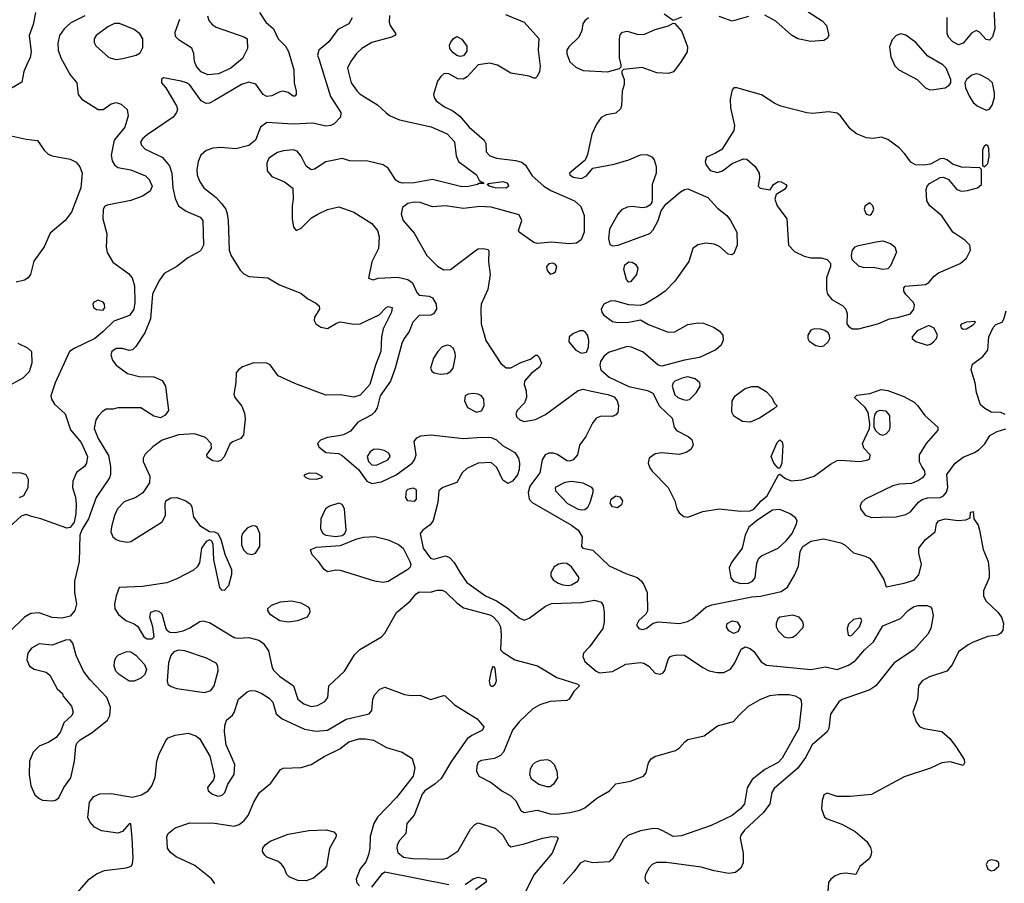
# Model space of a CAD drawing. Extents: x 1173029 to 1307123, y 522559 to 678521.
# Tile 79 of 256: x 1197846 to 1203856, y 557730 to 563001. Entities that reach past the tile are written whole.
import ezdxf

# ---------------------------------------------------------------- set-up
doc = ezdxf.new("R2010")
doc.units = 0

msp = doc.modelspace()

# ---------------------------------------------------------------- linework, layer by layer
at = {"layer": '0CON10XD'}
for points in [[(1197943.1, 563045), (1197928.8, 562971.2), (1197904.7, 562905), (1197916.9, 562805), (1197909.5, 562770.5), (1197892, 562732), (1197871.4, 562685), (1197859.8, 562620.2), (1197765.4, 562565)], [(1199310, 563045), (1199349.2, 562985), (1199395, 562944.2), (1199424.3, 562884.2), (1199468.2, 562838.3), (1199487.1, 562807.1), (1199520.3, 562695), (1199520.8, 562615), (1199534, 562565), (1199533.3, 562545), (1199526.7, 562535), (1199515, 562533.8), (1199485, 562556.2), (1199455, 562564.2), (1199435, 562560.6), (1199385, 562535.5), (1199355, 562532.7), (1199333.1, 562545), (1199287.3, 562607.3), (1199245, 562620.4), (1199200, 562605), (1199035, 562506.7), (1199005, 562491.9), (1198985, 562490), (1198955, 562505.8), (1198882.5, 562605), (1198865, 562616.5), (1198832.5, 562625)], [(1200812.2, 563032.2), (1200925, 562986.6), (1201015, 562886.7), (1201010.6, 562815), (1201023.7, 562716.3), (1201019.1, 562685), (1201005, 562653.3), (1200995, 562643.8), (1200985, 562643.8), (1200956.8, 562656.8), (1200845, 562674.4), (1200763.6, 562723.6), (1200715, 562735.6), (1200645, 562724.5), (1200577.6, 562652.4), (1200552.4, 562637.6), (1200520.5, 562640.5), (1200465, 562671.2), (1200437.9, 562672.1), (1200415.9, 562654.1), (1200396.4, 562625), (1200371.5, 562545), (1200375.5, 562525), (1200388.9, 562505), (1200439.5, 562469.5), (1200489.2, 562445), (1200532.4, 562412.4), (1200589.2, 562345), (1200681.9, 562265), (1200691.1, 562245), (1200694.4, 562195), (1200715, 562170), (1200756.7, 562155), (1200872.1, 562142.1), (1200910.6, 562130.6), (1200932.6, 562112.6), (1200975, 562047.8), (1201044.8, 561984.8), (1201088.3, 561958.3), (1201233.1, 561895), (1201271.1, 561861.1), (1201292.1, 561805), (1201291.5, 561705), (1201273, 561657), (1201245, 561636.9), (1201198, 561632), (1201095, 561642.9), (1201005, 561634.5), (1200985, 561641.8), (1200894.2, 561704.2), (1200890, 561715), (1200894.2, 561725.8), (1200910.8, 561775), (1200895, 561810), (1200725, 561856.1), (1200655, 561860), (1200555, 561848), (1200445, 561864.6), (1200365, 561858.6), (1200290, 561885), (1200255, 561887.9), (1200215, 561880), (1200182.5, 561855), (1200175.7, 561815), (1200186.7, 561775), (1200255, 561698), (1200332.3, 561562.3), (1200396.3, 561496.3), (1200435, 561473.8), (1200475, 561476.2), (1200635, 561596.9), (1200645, 561602.9), (1200675, 561604), (1200705, 561597.5), (1200709.3, 561589.3), (1200707.9, 561522.1), (1200718.2, 561445), (1200704.2, 561355), (1200664, 561265), (1200660, 561235), (1200662, 561145), (1200692.4, 561042.4), (1200783.1, 560903.1), (1200815, 560876.7), (1200845, 560875.6), (1200905, 560909.1), (1200965, 560929.2), (1200995, 560953.3), (1201005, 560953.3), (1201015, 560943.3), (1201031.2, 560905), (1201019.5, 560880.5), (1200968.5, 560841.5), (1200926.7, 560795), (1200924.5, 560775), (1200937.6, 560735), (1200939.5, 560695), (1200926.9, 560663.1), (1200882.9, 560615), (1200875.5, 560595), (1200881.5, 560575), (1200899.4, 560559.4), (1200925, 560549.6), (1200995, 560560.4), (1201055, 560591.8), (1201255, 560736.9), (1201285, 560746.5), (1201337.1, 560732.9), (1201436.3, 560713.7), (1201475, 560699.2), (1201493.1, 560675), (1201501.5, 560645), (1201496.6, 560603.4), (1201485, 560589.4), (1201465, 560580), (1201395, 560582.2), (1201365, 560568.9), (1201341.9, 560538.1), (1201301.9, 560458.1), (1201262.2, 560405), (1201250.6, 560345), (1201225, 560315.6), (1201205, 560307.3), (1201185, 560309.1), (1201127.9, 560347.9), (1201105, 560356.2), (1201075, 560356.2), (1201052.9, 560345), (1201034.6, 560315.4), (1201020.4, 560235), (1200960.3, 560155), (1200950.7, 560115), (1200955.5, 560075.5), (1200973.7, 560053.7), (1201215.2, 559915.2), (1201255.4, 559885), (1201280, 559845), (1201276.2, 559785), (1201283.3, 559775), (1201345, 559762.9), (1201445, 559668.2), (1201545, 559620.3), (1201615, 559596.4), (1201640.8, 559575), (1201654, 559555), (1201677.1, 559505), (1201677.7, 559392.3), (1201667.7, 559372.3), (1201625, 559333.8), (1201612, 559305), (1201625, 559286), (1201645, 559279.2), (1201670, 559285), (1201712.9, 559317.1), (1201744.2, 559325.8), (1201873.8, 559316.2), (1201922.9, 559327.1), (1201953.1, 559345), (1202034.3, 559415), (1202070.7, 559429.2), (1202315, 559478.4), (1202367.2, 559482.8), (1202495, 559512.2), (1202531.7, 559538.3), (1202575, 559610), (1202598.8, 559665), (1202609.6, 559755), (1202625.4, 559785), (1202675, 559818.1), (1202755, 559833.3), (1202859, 559809), (1202884.1, 559794.1), (1202935, 559747.2), (1203007.3, 559727.2), (1203033.7, 559713.7), (1203059.2, 559685), (1203120, 559585), (1203135, 559540), (1203245, 559561.5), (1203305, 559580.6), (1203335, 559612), (1203351.5, 559675), (1203333.3, 559745), (1203334.1, 559775), (1203375, 559828.7), (1203433.8, 559875), (1203442, 559925), (1203455, 559942.5), (1203495, 559954.4), (1203575, 559943.8), (1203621.7, 559948.3), (1203648.3, 559961.7), (1203650, 559995), (1203665, 560000), (1203670, 559955), (1203695.9, 559915.9), (1203703.9, 559886.1), (1203727.3, 559767.3), (1203757.5, 559695), (1203763.8, 559635), (1203763.8, 559595), (1203728, 559515), (1203728, 559485), (1203744.2, 559454.2), (1203816.2, 559385), (1203839.2, 559355), (1203851.4, 559315), (1203846, 559275), (1203833.9, 559256.1), (1203815.9, 559244.1), (1203755, 559236), (1203665, 559202.5), (1203635, 559185.5), (1203577.1, 559142.9), (1203537, 559063), (1203505.4, 559024.6), (1203399.1, 558990.9), (1203354.4, 558965), (1203332.5, 558935), (1203326.7, 558855), (1203298.6, 558775), (1203317.1, 558715), (1203337.6, 558687.6), (1203365, 558674.4), (1203475, 558656.5), (1203523.6, 558615), (1203565, 558560), (1203610, 558485), (1203613.3, 558465), (1203605, 558450), (1203525, 558471.4), (1203475, 558466.5), (1203405, 558432.1), (1203245, 558380.6), (1203045, 558271.8), (1202915, 558259.6), (1202835, 558261.1), (1202775, 558280), (1202755, 558270), (1202743.3, 558235), (1202741.1, 558185), (1202759.2, 558135), (1202775, 558123.1), (1202865, 558091.5), (1202945, 558045.6), (1203016, 557985), (1203039.7, 557949.7), (1203046.2, 557925), (1203041.7, 557898.3), (1203030.5, 557879.5), (1202975, 557832.5), (1202950, 557785), (1202885, 557791.4), (1202855, 557788.2), (1202823.7, 557776.3), (1202796.7, 557755), (1202783.5, 557735), (1202777.8, 557655)], [(1201885, 563015.6), (1201835, 562996.7), (1201779.2, 563035)], [(1202659.8, 563049.8), (1202745, 562994.5), (1202770.5, 562965), (1202785.6, 562905), (1202774.6, 562885.4), (1202755, 562874.6), (1202675, 562866.9)], [(1203791.5, 563075), (1203798.9, 562945), (1203783.4, 562896.6), (1203765, 562876), (1203745, 562880.8), (1203705, 562924), (1203685, 562934.2), (1203655, 562919.2), (1203605, 562858.6), (1203577.3, 562847.3), (1203541.4, 562865), (1203514.4, 562895), (1203507, 562917), (1203507.1, 563015)], [(1198243.8, 563025), (1198159.2, 562980.8), (1198118.5, 562945), (1198089.7, 562905), (1198078.8, 562855), (1198081.1, 562815), (1198098.4, 562768.4), (1198154, 562664), (1198195.6, 562615), (1198203.1, 562545), (1198225.7, 562515), (1198325, 562453.5), (1198355, 562453.3), (1198405, 562487.8), (1198435, 562496.5), (1198466, 562485), (1198502.4, 562452.4), (1198507.5, 562415), (1198487.2, 562345), (1198422.9, 562265), (1198404.1, 562175), (1198410.4, 562140.4), (1198424.7, 562114.7), (1198445, 562099.5), (1198525, 562084.6), (1198615, 562047.8), (1198636.9, 562025), (1198655.5, 561984.5), (1198642.5, 561955), (1198595, 561923.1), (1198525, 561897.7), (1198381.2, 561868.8), (1198365, 561860), (1198356.8, 561843.2), (1198353.8, 561785), (1198379.3, 561695), (1198374.6, 561615), (1198380.5, 561580.5), (1198415, 561520.8), (1198510.9, 561450.9), (1198532.5, 561425), (1198546.4, 561376.4), (1198549.5, 561275), (1198542.2, 561235), (1198516.7, 561195), (1198420, 561160), (1198354.7, 561095.3), (1198305, 561055.5), (1198179.2, 560995), (1198151.1, 560975), (1198063.5, 560785), (1198036.7, 560705), (1198040, 560685), (1198058.6, 560655), (1198124.6, 560594.6), (1198157, 560497), (1198221.3, 560421.3), (1198260.9, 560335), (1198255, 560294.3), (1198241.1, 560275), (1198193.4, 560236.6), (1198171.1, 560185), (1198169.1, 560145), (1198186.5, 560086.5), (1198191.7, 560045), (1198189.3, 559985), (1198177.9, 559935), (1198155, 559901.8), (1198135, 559898), (1197974.6, 559954.6), (1197918.1, 559968.1), (1197885, 559981.2), (1197855, 559971.2), (1197783.5, 559906.5)], [(1198435, 562757.1), (1198475, 562764.2), (1198556.6, 562783.4), (1198581.8, 562798.2), (1198598.7, 562831.3), (1198598.2, 562885), (1198580.5, 562915), (1198545, 562940), (1198455, 562977.5), (1198425, 562977.5), (1198385, 562957.6), (1198312.5, 562905), (1198301.9, 562885), (1198301.4, 562861.4), (1198310.5, 562840.5), (1198389.7, 562769.7), (1198435, 562757.1)], [(1198992.5, 563025), (1199000, 562995), (1199021, 562971), (1199045.6, 562955), (1199221.2, 562895), (1199234.1, 562884.1), (1199237.1, 562825), (1199206, 562765), (1199134.3, 562705), (1199058.9, 562671.1), (1198995, 562664.1), (1198955, 562683.4), (1198926, 562715), (1198913.1, 562745), (1198908.5, 562795), (1198896.3, 562826.3), (1198820, 562875), (1198798, 562898), (1198795.6, 562925), (1198824.4, 563005)], [(1199875, 563012.5), (1199854.3, 562975.7), (1199788.9, 562941.1), (1199733.3, 562865), (1199671.4, 562815), (1199664.3, 562785), (1199674.3, 562755), (1199743.1, 562533.1), (1199805.7, 562435), (1199803.8, 562405), (1199765, 562366), (1199745, 562354.4), (1199715, 562350.6), (1199635, 562370), (1199515, 562362.9), (1199355, 562373.1), (1199317.1, 562345), (1199286.4, 562265), (1199245, 562232.1), (1199165, 562212.5), (1199075, 562221.2), (1199025, 562216.9), (1198985, 562202.1), (1198952.7, 562175), (1198935.4, 562135), (1198927.9, 562085), (1198930.4, 562055), (1198943.5, 562015), (1198969.4, 561975), (1199045.8, 561915.8), (1199078.9, 561878.9), (1199103.9, 561843.9), (1199113.2, 561816.8), (1199119.6, 561775), (1199124, 561595), (1199134.2, 561564.2), (1199191.7, 561471.7), (1199215, 561449.2), (1199245, 561434.4), (1199361.2, 561425), (1199433, 561383), (1199562.4, 561332.4), (1199605, 561298), (1199652.3, 561272.3), (1199673.6, 561253.6), (1199676.2, 561235), (1199646.2, 561185), (1199643.8, 561165), (1199653.3, 561145), (1199683.8, 561125), (1199725, 561115.6), (1199780.4, 561149.6), (1199803.4, 561156.6), (1199885, 561141.8), (1199925.4, 561144.6), (1200040.8, 561199.2), (1200082.5, 561245), (1200095, 561250), (1200120, 561245), (1200116.2, 561215), (1200064, 561115), (1200054.4, 561065.6), (1200050.6, 560975), (1200017.2, 560892.8)], [(1200104.1, 563025.9), (1200102, 562985), (1200106.7, 562965), (1200142.5, 562915), (1200136.7, 562905), (1200116.7, 562895), (1199995, 562861.1), (1199935, 562824.5), (1199901.5, 562795), (1199865, 562744), (1199848.1, 562705), (1199870.5, 562615), (1199905.7, 562565), (1199925, 562545.7), (1200031.2, 562481.2), (1200083.1, 562433.1), (1200108.6, 562415), (1200165, 562390.6), (1200357.1, 562347.1), (1200455, 562303.8), (1200501.2, 562255), (1200510.2, 562170.2), (1200525.3, 562135.3), (1200633.8, 562055), (1200651.7, 562021.7), (1200665, 562010), (1200675, 562010), (1200678.3, 562001.7), (1200648.3, 562001.7), (1200640, 561995), (1200585, 561983.3), (1200545, 561980.5), (1200365, 562024.7), (1200255, 562004.7), (1200183.7, 562003.7), (1200159.9, 562009.9), (1200142.2, 562022.2), (1200096.1, 562095), (1200065, 562115.3), (1199972.2, 562137.8), (1199860.5, 562140.5), (1199813.9, 562153.9), (1199775, 562146.2), (1199715, 562134.3), (1199645, 562088), (1199625, 562084), (1199595, 562106.2), (1199565, 562168), (1199539.2, 562199.2), (1199515, 562206.7), (1199455, 562200.8), (1199420.6, 562189.4), (1199367.1, 562155), (1199354.4, 562124.4), (1199357.6, 562077.6), (1199385, 562044.3), (1199461.9, 562011.9), (1199513.6, 561973.6), (1199516.2, 561905), (1199509.2, 561865), (1199509.1, 561785), (1199517.5, 561735), (1199533.9, 561713.9), (1199565, 561728), (1199628.3, 561791.7), (1199665.8, 561814.2), (1199725, 561842), (1199795, 561858.8), (1199885, 561827.1), (1199995, 561758), (1200029.4, 561715), (1200040, 561675), (1200035.6, 561605), (1199996.6, 561523.4), (1199975, 561423.3), (1200004.1, 561414.1), (1200035, 561422.9), (1200155, 561429.1), (1200216.3, 561416.3), (1200244.6, 561394.6), (1200271.1, 561335), (1200285, 561319.2), (1200345, 561312.9), (1200365, 561302.9), (1200388.8, 561265), (1200390.4, 561235), (1200372, 561205), (1200355, 561198.2), (1200285, 561195.5), (1200246.7, 561155), (1200222.6, 561097.4), (1200192.1, 561055), (1200178.5, 561025), (1200138.9, 560875), (1200110.2, 560795), (1200045.7, 560705), (1200027.9, 560632.1), (1200015, 560606.9), (1199995, 560589.1), (1199910, 560545), (1199865, 560488.8), (1199822.1, 560467.9), (1199791.7, 560461.7), (1199725, 560451.8), (1199682, 560435), (1199664.3, 560415), (1199671.4, 560395), (1199715, 560359.4), (1199792.4, 560352.4), (1199815, 560342.2), (1199915, 560255.3), (1199964.8, 560184.8), (1199995, 560169.5), (1200055, 560181), (1200145, 560222.8), (1200242.8, 560295), (1200257.1, 560315), (1200265.3, 560345), (1200254, 560426), (1200270, 560450), (1200295, 560460.5), (1200355, 560467.3), (1200555, 560444.6), (1200666.7, 560453.3), (1200725, 560450.4), (1200756.3, 560436.3), (1200792.6, 560402.6), (1200868.5, 560358.5), (1200890.7, 560325), (1200896.5, 560293.5), (1200895.3, 560255), (1200885, 560222.2), (1200855, 560183.8), (1200825, 560171.2), (1200795, 560191.5), (1200758.5, 560268.5), (1200725, 560297.7), (1200645, 560294.1), (1200575, 560261.8), (1200546.2, 560235), (1200513.8, 560176.2), (1200430, 560145), (1200404.2, 560125), (1200397.5, 560055), (1200370, 559945), (1200352.6, 559917.4), (1200306.2, 559885), (1200291.2, 559865), (1200309.1, 559775), (1200352.9, 559715), (1200375, 559708.2), (1200445, 559729.1), (1200469.7, 559719.7), (1200498.8, 559688.8), (1200533.9, 559625), (1200576.3, 559566.3), (1200689.6, 559485), (1200756.5, 559453.5)], [(1201318.3, 563011.7), (1201296.1, 562993.9), (1201283.3, 562975), (1201278, 562935), (1201260, 562895), (1201198.1, 562835), (1201185.6, 562815), (1201185, 562792.5), (1201203.8, 562743.8), (1201241.2, 562711.2), (1201285, 562691.1), (1201435, 562682), (1201507.5, 562702.5), (1201517.5, 562712.5), (1201517.5, 562725), (1201507.5, 562767.5), (1201507.1, 562885), (1201512.1, 562907.9), (1201525, 562924), (1201555, 562930), (1201615, 562912.7), (1201655, 562910.9), (1201725, 562940.4), (1201806.4, 562963.6), (1201835, 562980), (1201845, 562977.5), (1201887.8, 562927.8), (1201922, 562835), (1201921.2, 562805), (1201884.3, 562745)], [(1202295, 563021.2), (1202195, 562991.8), (1202115, 563020)], [(1202675, 562866.9), (1202596, 562885), (1202557.2, 562907.2), (1202462.2, 562992.2), (1202395, 563029.1)], [(1203402.4, 562572.4), (1203425, 562574.4), (1203495, 562585.6), (1203519.1, 562600.9), (1203529.2, 562615), (1203529.2, 562635), (1203501.1, 562705), (1203481.4, 562725), (1203388.2, 562778.2), (1203315, 562861.4), (1203255, 562906), (1203225, 562914.2), (1203195, 562904.2), (1203172.2, 562877.8), (1203155.5, 562834.5), (1203162.9, 562775), (1203188.5, 562718.5), (1203212.5, 562695), (1203325, 562635.8), (1203375, 562584.3), (1203402.4, 562572.4)], [(1200535, 562776.8), (1200515, 562781.8), (1200490.1, 562800.1), (1200471.4, 562825), (1200470, 562845), (1200477.3, 562862.7), (1200495, 562886.7), (1200515, 562897.5), (1200545, 562882), (1200575, 562840), (1200575, 562808), (1200555, 562781.2), (1200535, 562776.8)], [(1201884.3, 562745), (1201837.5, 562682.5), (1201807, 562673), (1201735.7, 562675.7), (1201645, 562708.6), (1201532.5, 562697.5), (1201522.5, 562687.5), (1201522.5, 562675), (1201536.2, 562635), (1201536.2, 562605), (1201523.3, 562565), (1201520, 562475), (1201513.6, 562456.4), (1201485, 562430), (1201425, 562420), (1201395, 562403.3), (1201367.2, 562362.8), (1201337.8, 562302.2), (1201311.6, 562178.4), (1201297.1, 562142.9), (1201202, 562065), (1201205, 562053.8), (1201225, 562039.2), (1201275, 562031.8), (1201305, 562048.9), (1201344.5, 562095.5), (1201475, 562119.6), (1201565, 562144.6), (1201635, 562175.6), (1201675, 562177.5), (1201705, 562163.3), (1201718, 562145), (1201731.4, 562105), (1201731.4, 562065), (1201707.5, 561995), (1201707.5, 561905), (1201704, 561885), (1201691.7, 561868.3), (1201673, 561857), (1201647.8, 561852.2), (1201585, 561860), (1201555, 561857.1), (1201520.5, 561839.5), (1201497.5, 561815), (1201447.2, 561722.8), (1201440.6, 561665), (1201449.1, 561629.1), (1201465, 561620.6), (1201500, 561625), (1201693.3, 561696.7), (1201712.4, 561717.6), (1201742.5, 561775), (1201762, 561835), (1201790, 561875), (1201880.1, 561949.9), (1201905, 561964.6), (1201925, 561968.5), (1202046.5, 561915), (1202105, 561850.9), (1202161.9, 561805), (1202185.7, 561775), (1202222.5, 561705), (1202225.6, 561625), (1202205, 561573.8), (1202193.6, 561566.4), (1202170.5, 561570.5), (1202117.3, 561617.3), (1202085, 561630.8), (1202035, 561637.5), (1201985, 561627.5), (1201954, 561605), (1201930.8, 561525), (1201844.6, 561405), (1201785.2, 561344.8), (1201745, 561314.6), (1201665, 561267.3), (1201635, 561257.3), (1201565, 561260.9), (1201485, 561283.3), (1201455, 561284.2), (1201412.5, 561265), (1201394.5, 561235), (1201398.9, 561215), (1201410.4, 561200.4), (1201465, 561158.5), (1201495, 561152.5), (1201565, 561154.3), (1201635, 561168.8), (1201685, 561140.8), (1201805, 561093.8), (1201845, 561096.2), (1201925, 561140.5), (1201985, 561151.4), (1202019.1, 561149.1), (1202081.2, 561125), (1202115, 561102.9), (1202137.5, 561075), (1202139.1, 561045), (1202126.9, 561015), (1202095, 560985.7), (1201995, 560940), (1201905, 560923.2), (1201765, 560885.8), (1201743.2, 560893.2), (1201652, 560972), (1201581.4, 561001.4), (1201555, 561005.5), (1201440.6, 560969.4), (1201411.9, 560945), (1201391.5, 560915), (1201387.2, 560892.8), (1201393.8, 560865), (1201445, 560818.6), (1201565, 560761.8), (1201677.9, 560737.9), (1201710.9, 560720.9), (1201751.5, 560641.5), (1201829.7, 560569.7), (1201840.6, 560515), (1201855, 560494.4), (1201926.2, 560456.2), (1201948.2, 560438.2), (1201956.2, 560405), (1201943.2, 560376.8), (1201915, 560358.5), (1201872.4, 560347.6), (1201765, 560357.5), (1201725, 560352.1), (1201689.2, 560325), (1201682.9, 560295), (1201692.9, 560265), (1201707.1, 560245), (1201803.6, 560145), (1201844.4, 560065), (1201857.1, 560015), (1201871.2, 559991.2), (1201899.8, 559969.8), (1201925, 559965.6), (1202015, 559999.1), (1202115, 560015.5), (1202245, 560000.5), (1202305.5, 560004.5), (1202326.4, 560013.6), (1202371.9, 560065), (1202408.8, 560095), (1202477.3, 560222.7), (1202485, 560226.7), (1202520.4, 560200.4), (1202555, 560187.5), (1202622.2, 560192.2), (1202695, 560215.4), (1202795, 560289.1), (1202835, 560310), (1202855, 560313.5), (1202976.4, 560303.6), (1203023.9, 560313.9), (1203035, 560323.8), (1203038, 560345), (1202998, 560385), (1202990, 560415), (1203032.5, 560505), (1203034.2, 560535), (1203024.2, 560604.2), (1203006.2, 560635), (1202942.5, 560695), (1202955, 560708.8), (1203035, 560720), (1203105, 560743.9), (1203145, 560738.7), (1203242, 560702), (1203305, 560665.8), (1203327, 560647), (1203371.4, 560585), (1203450, 560515), (1203450.6, 560495), (1203379.2, 560415), (1203337.1, 560345), (1203335.6, 560305), (1203351.8, 560271.8), (1203368, 560245), (1203370.8, 560225), (1203356, 560205), (1203332, 560188), (1203289.7, 560170.3), (1203215.5, 560165.5), (1203175, 560155.5), (1203007.5, 560075), (1202984.4, 560055), (1202976.9, 560035), (1202978.6, 560015), (1203007.4, 559977.4), (1203045, 559962.2), (1203105, 559964.4)], [(1203745, 562448), (1203765, 562454), (1203781.7, 562478.3), (1203795.5, 562525), (1203795.5, 562555), (1203782.9, 562615), (1203758.8, 562638.8), (1203705, 562666.4), (1203685, 562670.9), (1203657.3, 562662.7), (1203624.4, 562635), (1203614.3, 562615), (1203618.9, 562585), (1203642.8, 562532.8), (1203665, 562496.2), (1203690, 562475), (1203745, 562448)], [(1198832.5, 562625), (1198725, 562646.2), (1198711.7, 562638.3), (1198711.2, 562615), (1198738, 562585), (1198802.9, 562475), (1198808.6, 562455), (1198804.3, 562435), (1198782.5, 562405), (1198625, 562297.8), (1198595, 562274.2), (1198583, 562253), (1198589.2, 562235), (1198611.7, 562211.7), (1198715, 562161.5), (1198759.9, 562109.9), (1198775.9, 562065), (1198782.1, 561975), (1198795, 561910), (1198815, 561865.8), (1198863.1, 561833.1), (1198948.8, 561795), (1198965, 561776.2), (1198967.8, 561625), (1198955, 561596.2), (1198943.7, 561586.3), (1198872.2, 561547.8), (1198804.6, 561495.4), (1198728.6, 561451.4), (1198695.9, 561405.9), (1198657.2, 561325), (1198643.9, 561175), (1198610.7, 561089.3), (1198555, 561006.7), (1198535, 560986.7), (1198515, 560981.2), (1198474.4, 560994.4), (1198435, 560994.5), (1198408.1, 560975), (1198402.5, 560955), (1198412.4, 560922.4), (1198435, 560892), (1198505, 560842.5), (1198575, 560823.3), (1198665, 560821.2), (1198715, 560798.8), (1198735.6, 560765), (1198754.3, 560615), (1198735, 560587.1), (1198705, 560571.1), (1198665, 560580.6), (1198585, 560632.5), (1198445, 560632.5), (1198416.1, 560623.9), (1198375, 560623.3), (1198350.9, 560609.1), (1198325, 560582), (1198312, 560558), (1198300.7, 560505), (1198325, 560445.6), (1198388.3, 560341.7), (1198400.9, 560275), (1198400, 560225), (1198393.8, 560205), (1198312.3, 560085), (1198265.8, 559955), (1198225, 559886.8), (1198213.3, 559855), (1198208.5, 559695), (1198180.5, 559575), (1198180.5, 559505), (1198192.3, 559435), (1198183.1, 559395), (1198155, 559360.9), (1198105, 559347.5), (1198045, 559353.2), (1197965, 559381.1), (1197915, 559377.1), (1197875.5, 559354.5), (1197784.2, 559265.8)], [(1202965, 561114.5), (1203083.3, 561145), (1203155, 561175.8), (1203205, 561182.9), (1203284.1, 561205.9), (1203303.8, 561235), (1203308.3, 561258.3), (1203302.5, 561275), (1203254.1, 561324.1), (1203242.5, 561345), (1203242.5, 561365), (1203250, 561375), (1203375, 561385.7), (1203395, 561397.1), (1203426.9, 561435), (1203453.7, 561456.3), (1203586.8, 561513.2), (1203625.4, 561545), (1203648.7, 561595), (1203644.6, 561625), (1203614.8, 561654.8), (1203541.5, 561705), (1203474.5, 561804.5), (1203402, 561865), (1203384, 561895), (1203380, 561965), (1203386, 561985), (1203399.7, 562000.3), (1203465, 562038), (1203485, 562040.8), (1203515.5, 562025.5), (1203566.2, 561965), (1203595, 561953.5), (1203631.8, 561958.2), (1203692.5, 561975), (1203717.5, 561995), (1203717.5, 562087.5), (1203707.5, 562097.5), (1203595, 562101.4), (1203538.8, 562118.8), (1203506.7, 562145), (1203485, 562153.8), (1203465, 562151.2), (1203405, 562120), (1203365, 562112.5), (1203314.3, 562114.3), (1203285, 562131.2), (1203247.1, 562185), (1203215, 562218.1), (1203145, 562270.6), (1203107, 562283), (1203055, 562276.4), (1203015, 562280.4), (1202954.7, 562304.7), (1202914.3, 562335), (1202855.7, 562415), (1202835, 562430.6), (1202785, 562439.5), (1202685, 562428.2), (1202651.5, 562431.5), (1202493, 562473), (1202455, 562489.6), (1202375, 562541.8), (1202224.4, 562584.4), (1202205, 562584.2), (1202195, 562572), (1202182, 562515), (1202185, 562462.5), (1202209.2, 562355), (1202205.5, 562325), (1202131.2, 562208.8), (1202094.2, 562185.8), (1202037.7, 562162.3), (1202030.8, 562135), (1202035, 562117.5), (1202061.2, 562081.2), (1202105, 562067.5), (1202135, 562078), (1202195, 562124.2), (1202265, 562152), (1202285, 562150), (1202335.5, 562105.5), (1202359.2, 562065), (1202362.3, 562037.7), (1202354.1, 561985.9), (1202365, 561972), (1202427, 561963), (1202446.7, 561995), (1202475, 562014), (1202495, 562012), (1202523.3, 561995), (1202528.8, 561985), (1202513.8, 561965), (1202462.5, 561935), (1202455.8, 561905), (1202468.6, 561865), (1202528.6, 561785), (1202538.1, 561625), (1202575, 561585.6), (1202635, 561558.2), (1202675, 561548.5), (1202737.5, 561547.5), (1202775, 561537.1), (1202794.3, 561514.3), (1202794.3, 561495), (1202771.1, 561425), (1202770, 561355), (1202777.6, 561325), (1202803.4, 561293.4), (1202869.4, 561255), (1202888.9, 561235), (1202897.8, 561205), (1202895.7, 561145), (1202905, 561130), (1202927.5, 561115), (1202965, 561114.5)], [(1197775.7, 562295.7), (1197885, 562271.8), (1197955, 562264.3), (1197995.4, 562205.4), (1198020.6, 562180.6), (1198045, 562169.5), (1198155, 562150.5), (1198191.2, 562131.2), (1198212.8, 562102.8), (1198227.5, 562065), (1198220.4, 561975), (1198163.4, 561826.6), (1198124.7, 561775.3), (1198032.7, 561697.3), (1197995.6, 561615), (1197933.4, 561526.6), (1197912, 561445), (1197898, 561425), (1197875, 561411.1), (1197825, 561398.2)], [(1203735, 562102.5), (1203755, 562122.5), (1203764, 562165), (1203762, 562215), (1203755, 562232.5), (1203745, 562237.5), (1203730, 562225), (1203723.8, 562205), (1203722.5, 562112.5), (1203735, 562102.5)], [(1200815, 561973.5), (1200747.5, 561975), (1200712.5, 561985), (1200700, 561995), (1200708.3, 562001.7), (1200795, 562014.2), (1200818.8, 562005), (1200827.5, 561995), (1200830, 561985), (1200815, 561973.5)], [(1203035, 561808.8), (1203045, 561813.8), (1203058.8, 561845), (1203053.3, 561865), (1203035, 561883.3), (1203007.5, 561865), (1203000, 561845), (1203012.5, 561815), (1203035, 561808.8)], [(1203115, 561475.8), (1203065, 561486.9), (1202995, 561488.6), (1202967.3, 561497.3), (1202926.7, 561535), (1202922.3, 561562.3), (1202929.2, 561595), (1202945.5, 561614.5), (1202967, 561623), (1203074.3, 561645.8), (1203115, 561650.3), (1203161.4, 561635), (1203186.9, 561615), (1203198.3, 561581.7), (1203161.2, 561498.8), (1203145, 561481.2), (1203115, 561475.8)], [(1201085, 561448.8), (1201105, 561453.3), (1201116, 561465), (1201124, 561495), (1201115, 561508), (1201097.5, 561515), (1201075, 561510.8), (1201061.4, 561495), (1201065, 561470), (1201085, 561448.8)], [(1201565, 561399.2), (1201549.4, 561415), (1201533.6, 561476.4), (1201538.9, 561505), (1201565, 561523.5), (1201585, 561520.6), (1201605, 561509.2), (1201620, 561485), (1201612, 561445), (1201575, 561402), (1201565, 561399.2)], [(1198355, 561227.5), (1198366.2, 561245), (1198363.8, 561265), (1198355, 561276.2), (1198325, 561288.8), (1198297.5, 561275), (1198293.3, 561265), (1198297.5, 561245), (1198315, 561231.2), (1198355, 561227.5)], [(1203861.7, 560591.7), (1203835, 560602.9), (1203775, 560606.2), (1203737.1, 560627.1), (1203711.3, 560651.3), (1203685.6, 560725), (1203677.1, 560785), (1203654.2, 560865), (1203662.1, 560897.9), (1203724, 560945), (1203756, 560985), (1203762, 561065), (1203787.7, 561122.3), (1203805, 561140), (1203842.5, 561155), (1203853, 561173), (1203867.5, 561225)], [(1202735, 561006.9), (1202755, 561011.4), (1202781.1, 561035), (1202791.5, 561055), (1202790, 561075), (1202780.2, 561090.2), (1202761.2, 561105), (1202735, 561111.9), (1202695, 561114.2), (1202675, 561106), (1202656.7, 561075), (1202656.7, 561055), (1202665, 561039.2), (1202705, 561011.9), (1202735, 561006.9)], [(1203385, 561014.5), (1203405, 561020), (1203424.4, 561035), (1203441.9, 561055), (1203448.6, 561075), (1203428.3, 561118.3), (1203395, 561134), (1203325, 561102), (1203294, 561065), (1203294.4, 561054.4), (1203315, 561037.5), (1203385, 561014.5)], [(1203605, 561110), (1203595, 561118.8), (1203591.4, 561135), (1203596, 561145), (1203627.1, 561157.1), (1203675, 561160), (1203680, 561155), (1203662.5, 561135), (1203625, 561112), (1203605, 561110)], [(1201275, 560966.7), (1201305, 560972.5), (1201317.2, 561002.8), (1201319.2, 561045), (1201312.3, 561075), (1201298.1, 561095), (1201285, 561102.5), (1201265, 561101.2), (1201225.8, 561085), (1201200, 561065), (1201198.6, 561035), (1201240.8, 560985), (1201275, 560966.7)], [(1197835.9, 561025.9), (1197895, 560999.2), (1197918, 560975), (1197920.6, 560905), (1197905, 560852), (1197866.6, 560813.4), (1197775.9, 560764.1)], [(1200415, 560838.5), (1200455, 560841.8), (1200476.6, 560853.4), (1200491.8, 560875), (1200505.4, 560945), (1200504.6, 560965), (1200493.4, 560993.4), (1200475, 561009.5), (1200455, 561015.5), (1200425.8, 561004.2), (1200399.1, 560975), (1200372.9, 560935), (1200353.3, 560875), (1200362.5, 560855), (1200375.8, 560845.8), (1200415, 560838.5)], [(1200017.2, 560892.8), (1199983.8, 560775), (1199925, 560710.4), (1199885, 560697.5), (1199805, 560711.3), (1199715, 560709.4), (1199525, 560780), (1199425, 560828.1), (1199375, 560894.2), (1199355, 560905.6), (1199275, 560907.5), (1199206.8, 560883.2), (1199181.2, 560865), (1199166.7, 560845), (1199166.2, 560785), (1199152.5, 560715), (1199159.2, 560695), (1199202.5, 560642.5), (1199218.8, 560598.8), (1199222.4, 560565), (1199211.8, 560468.2), (1199195.4, 560444.6), (1199146, 560425), (1199128.8, 560411.2), (1199095, 560334), (1199075, 560310), (1199055, 560304.4), (1199025, 560309.2), (1198991.2, 560331.2), (1198988.8, 560345), (1199016.2, 560385), (1199016, 560415), (1198980.9, 560450.9), (1198913, 560473), (1198815, 560466.9), (1198715.7, 560434.3), (1198658.5, 560395), (1198611.3, 560348.7), (1198600.5, 560325), (1198600.9, 560305), (1198640, 560215), (1198638, 560175), (1198597.4, 560112.6), (1198555.4, 560084.6), (1198485, 560057.5), (1198444.3, 560015), (1198425.5, 559974.5), (1198405.8, 559905), (1198402.5, 559875), (1198415.7, 559845.7), (1198435, 559828), (1198455, 559820), (1198505, 559811.4), (1198525, 559816.9), (1198715, 559936.4), (1198736.1, 559975), (1198734.3, 560045), (1198739.2, 560065), (1198767.9, 560082.1), (1198805, 560083.9), (1198860, 560065), (1198888.1, 560045), (1198897.5, 560025), (1198908.2, 559965), (1198946.4, 559915), (1199005, 559877.1), (1199036.1, 559876.1), (1199056.2, 559865), (1199075, 559830), (1199099.4, 559739.4), (1199140, 559645), (1199138.8, 559615), (1199120, 559545), (1199095, 559516.7), (1199079.3, 559519.3), (1199068.8, 559535), (1199031.1, 559705), (1199027.9, 559797.9), (1199018.8, 559818.8), (1199005, 559826.2), (1198985, 559815.8), (1198955.6, 559775), (1198942.9, 559687.1), (1198928.9, 559661.1), (1198907.6, 559642.4), (1198805, 559587.9), (1198745.3, 559564.7), (1198595, 559541.1), (1198453.8, 559536.2), (1198434.3, 559485.7), (1198425.8, 559434.2), (1198426.1, 559406.1), (1198450.5, 559370.5), (1198495, 559333.8), (1198545, 559313.8), (1198567.7, 559297.7), (1198604.2, 559235), (1198625, 559223.1), (1198655, 559222), (1198666.7, 559235), (1198658.8, 559295), (1198640, 559355), (1198647.5, 559385), (1198675, 559396), (1198695, 559391.2), (1198714.1, 559374.1), (1198738, 559285), (1198744.3, 559274.3), (1198763.2, 559263.2), (1198795, 559260.9), (1198845, 559271.1), (1198885, 559288.6), (1198945, 559327.1), (1198965, 559332.9), (1199005, 559321.4), (1199155, 559230.5), (1199175.5, 559225.5), (1199245, 559230), (1199305, 559213.3), (1199335, 559194.2), (1199365, 559148.8), (1199384.4, 559055), (1199394.1, 559034.1), (1199433.1, 558995), (1199518.1, 558935), (1199543.8, 558855), (1199580.6, 558825), (1199625, 558809.2), (1199665, 558814.6), (1199709.5, 558840.5), (1199726.7, 558865), (1199733.5, 558935), (1199828.9, 559025), (1199888.9, 559125), (1199923.2, 559156.8), (1200054, 559235), (1200075, 559256.2), (1200146.7, 559383.3), (1200228.8, 559451.2), (1200265, 559495.8), (1200285, 559509.2), (1200353.6, 559506.4), (1200395, 559518.8), (1200425, 559520), (1200445, 559509.2), (1200515, 559442.1), (1200555, 559412.2), (1200715, 559369.2), (1200735, 559357.7), (1200766.9, 559325), (1200781.8, 559295), (1200785.8, 559244.2), (1200780, 559155), (1200795, 559140), (1200868.8, 559095), (1201007.1, 559057.1), (1201125, 558986.9), (1201253.3, 558945), (1201263.8, 558935), (1201229.1, 558900.9), (1201200.8, 558855), (1201186.2, 558845), (1201085, 558840.7), (1201020.9, 558819.1), (1200977.7, 558795), (1200895.2, 558714.8), (1200853.4, 558665), (1200798.5, 558531.5), (1200780.6, 558509.4), (1200745, 558491.4), (1200665, 558479.2), (1200645, 558468.8), (1200635.7, 558445), (1200634.4, 558415.6), (1200649.2, 558385), (1200725, 558346.5), (1200788.6, 558295), (1200845, 558264.6), (1200873.9, 558233.9), (1200905, 558175.6), (1200925, 558161.8), (1201005, 558175.8), (1201085, 558154.4), (1201125, 558152.7), (1201205, 558162), (1201265, 558176.7), (1201295, 558191.8), (1201369.3, 558250.7), (1201446.9, 558295), (1201485, 558336.7), (1201575, 558353.8), (1201654, 558385), (1201670.8, 558405), (1201684.2, 558465), (1201700.9, 558489.1), (1201722, 558505), (1201848.9, 558541.1), (1201873.7, 558556.3), (1201905.5, 558594.5), (1201925, 558607.1), (1202025, 558630.4), (1202105, 558690.8), (1202202.3, 558717.7), (1202235.7, 558754.3), (1202295, 558812.3), (1202365, 558851.8), (1202424.1, 558875.9), (1202475, 558882.8), (1202541.7, 558881.7), (1202578.8, 558875), (1202607.6, 558857.6), (1202615.6, 558845), (1202617.6, 558817.6), (1202602.1, 558675), (1202500.7, 558495), (1202475, 558468.5), (1202394.7, 558425.3), (1202316.1, 558363.9), (1202286, 558314), (1202270.9, 558215), (1202245.5, 558185), (1202195, 558143.9), (1202067.7, 558082.3), (1201885, 558020.5), (1201835, 558016.4), (1201770.9, 558050.9), (1201743, 558063), (1201714.5, 558064.5), (1201635, 558050.7), (1201557.7, 558022.3), (1201528.9, 557995), (1201465, 557876.7), (1201445, 557861.2), (1201345, 557856.2), (1201295, 557867.5), (1201266.8, 557853.2), (1201229.1, 557800.9), (1201163, 557727)], [(1201915, 560678.7), (1201935, 560683.2), (1201975, 560722.9), (1201999.5, 560765), (1201997.8, 560785), (1201968.2, 560808.2), (1201925, 560820.5), (1201895, 560815.2), (1201845, 560793.9), (1201835, 560784.4), (1201829.1, 560765), (1201845, 560710.6), (1201864.3, 560695), (1201895, 560682.5), (1201915, 560678.7)], [(1202305, 560544.6), (1202258.5, 560548.5), (1202205, 560582), (1202193.3, 560605), (1202194.5, 560675), (1202213.1, 560705), (1202275, 560750), (1202315, 560763.3), (1202351.7, 560761.7), (1202402.7, 560732.7), (1202436.7, 560695), (1202451.7, 560661.7), (1202470, 560645), (1202450, 560625), (1202360.9, 560569.1), (1202305, 560544.6)], [(1200635, 560605.6), (1200665, 560614.3), (1200680.8, 560645), (1200678.6, 560685), (1200665.8, 560705), (1200645, 560716.2), (1200615, 560719.1), (1200584.5, 560715.5), (1200565, 560706), (1200560.6, 560675), (1200578.8, 560635), (1200635, 560605.6)], [(1203115, 560465.8), (1203135, 560472.5), (1203154.3, 560495), (1203158.7, 560511.3), (1203157.5, 560585), (1203135, 560610.8), (1203094.3, 560615.7), (1203075, 560606.7), (1203066.1, 560593.9), (1203058.8, 560565), (1203058.8, 560515), (1203070.9, 560490.9), (1203095, 560472), (1203115, 560465.8)], [(1203105, 559964.4), (1203195, 559966.9), (1203255, 559981.9), (1203282.4, 559997.6), (1203332.9, 560057.1), (1203355, 560071.9), (1203387.9, 560082.1), (1203465, 560085.4), (1203485, 560094.6), (1203502.2, 560117.8), (1203511.2, 560145), (1203505.5, 560225), (1203555, 560294.4), (1203605, 560331.5), (1203675, 560359.5), (1203702.6, 560377.4), (1203736.9, 560413.1), (1203767, 560463), (1203813.2, 560486.8), (1203865, 560504)], [(1202485, 560263.3), (1202475, 560263.3), (1202448.9, 560295), (1202433.1, 560335), (1202468.7, 560421.3), (1202485, 560436), (1202500, 560425), (1202504.3, 560405), (1202497.7, 560295), (1202485, 560263.3)], [(1200025, 560282.5), (1200092.9, 560315), (1200106.9, 560335), (1200099.2, 560355), (1200071.4, 560371.4), (1200035, 560379.5), (1200005, 560377.1), (1199985, 560363.8), (1199967.2, 560335), (1199974.7, 560305), (1199995, 560284), (1200025, 560282.5)], [(1197845.9, 560084.1), (1197872.3, 560097.7), (1197898, 560145), (1197900, 560195), (1197885, 560223.8), (1197855, 560232.5), (1197795, 560235.8)], [(1199655, 560194.2), (1199615, 560196), (1199594.3, 560204.3), (1199583.6, 560216.4), (1199587.5, 560225), (1199614.5, 560235.5), (1199655, 560232.9), (1199690, 560215), (1199690, 560205), (1199655, 560194.2)], [(1201275, 560008.7), (1201295, 560011.8), (1201313.3, 560026.7), (1201328.4, 560055), (1201347.4, 560117.4), (1201346.5, 560135), (1201338.9, 560145), (1201285, 560171.7), (1201215, 560182.8), (1201172.9, 560177.1), (1201114.4, 560145), (1201116.9, 560125), (1201189, 560049), (1201255, 560014.1), (1201275, 560008.7)], [(1200255, 560060), (1200215, 560064), (1200203.8, 560085), (1200206.7, 560125), (1200217.5, 560135), (1200245, 560144), (1200265, 560136.2), (1200267.1, 560125), (1200266.9, 560075), (1200255, 560060)], [(1201495, 560021.5), (1201465, 560026.9), (1201450.2, 560050.2), (1201456.7, 560075), (1201485, 560095.6), (1201509.1, 560089.1), (1201525.7, 560065), (1201519.8, 560040.2), (1201495, 560021.5)], [(1199776.3, 559846.3), (1199815, 559853.3), (1199830.9, 559865), (1199838.1, 559885), (1199828.2, 560015), (1199815, 560042.5), (1199795, 560049.5), (1199737.2, 560032.8), (1199713.5, 560015), (1199684.5, 559955), (1199681.5, 559895), (1199695.9, 559865.9), (1199715.8, 559855), (1199776.3, 559846.3)], [(1202245, 559560), (1202295, 559562.5), (1202319.6, 559575), (1202335.3, 559595), (1202345.4, 559685), (1202357.8, 559715), (1202375, 559729.1), (1202475, 559776.1), (1202525, 559820.3), (1202561.1, 559865), (1202588.2, 559925), (1202591.1, 559945), (1202581.1, 559961.1), (1202548.9, 559985), (1202485, 560012.2), (1202442, 560008), (1202350.7, 559949.3), (1202297.1, 559902.9), (1202274.5, 559855.5), (1202255.6, 559775), (1202191.1, 559688.9), (1202176.9, 559655), (1202187.5, 559595), (1202202.9, 559575), (1202245, 559560)], [(1199263.3, 559736.7), (1199285, 559744.6), (1199311.3, 559785), (1199311.5, 559865), (1199295, 559902.9), (1199285, 559910.6), (1199265, 559911.8), (1199235, 559897.7), (1199206.7, 559865), (1199200.7, 559845), (1199200.7, 559795), (1199213.3, 559765), (1199235, 559743.9), (1199263.3, 559736.7)], [(1200065, 559565.4), (1200015, 559574.5), (1199805, 559640.3), (1199775, 559641.2), (1199725, 559631.4), (1199705, 559645.8), (1199670, 559695), (1199632, 559735), (1199622, 559765), (1199655, 559781.2), (1199805, 559791.7), (1199905, 559833), (1199945, 559843), (1200015, 559846.7), (1200095, 559826.5), (1200157.6, 559797.6), (1200186, 559775), (1200228.5, 559695), (1200233.1, 559675), (1200229.7, 559660.3), (1200214.5, 559645.5), (1200095, 559571.8), (1200065, 559565.4)], [(1201195, 559548.2), (1201215, 559552.9), (1201253.3, 559575), (1201260.5, 559595), (1201215, 559661.4), (1201185, 559682.5), (1201165, 559684.3), (1201135, 559677.1), (1201107.9, 559662.1), (1201087.5, 559625), (1201089.2, 559605), (1201102.1, 559582.1), (1201132.4, 559562.4), (1201162.1, 559552.1), (1201195, 559548.2)], [(1199485, 559326.9), (1199545, 559334.4), (1199602.6, 559357.4), (1199620, 559385), (1199616.9, 559405), (1199608.6, 559415), (1199565, 559440.4), (1199505, 559452.1), (1199435.5, 559445.5), (1199381.2, 559425), (1199358.8, 559405), (1199358.8, 559395), (1199372, 559375), (1199435, 559334.4), (1199485, 559326.9)], [(1200756.5, 559453.5), (1200822.2, 559412.2), (1200895, 559349.6), (1200925, 559335.5), (1200955, 559347.5), (1201055, 559422.2), (1201092.7, 559437.3), (1201275.4, 559444.6), (1201355, 559457.5), (1201395, 559446.9), (1201408.2, 559425), (1201414.2, 559384.2), (1201413.5, 559325), (1201405, 559286), (1201325, 559174.2), (1201288, 559135), (1201282.9, 559115), (1201296, 559085), (1201365, 559025.7), (1201385, 559015.7), (1201465, 559022.5), (1201545, 559068.6), (1201635, 559077.8), (1201655, 559074.4), (1201686.2, 559056.2), (1201725, 559012.5), (1201755, 559006), (1201773.3, 559015), (1201785, 559030), (1201804.4, 559095.6), (1201815, 559112), (1201829.3, 559119.3), (1201855.6, 559125.6), (1201905, 559122.9), (1202016.5, 559046.5), (1202055, 559027.5), (1202103.9, 559016.1), (1202143.9, 559016.1), (1202185, 559036.7), (1202211.2, 559075), (1202250.6, 559159.4), (1202275, 559173.8), (1202305, 559162.5), (1202328, 559145), (1202371.9, 559081.9), (1202405, 559062), (1202675, 559035.6), (1202765, 559051.2), (1202835, 559035.7), (1202905, 559061.8), (1202945, 559087.1), (1203003.3, 559155), (1203056.7, 559203.3), (1203115, 559301.2), (1203222.6, 559347.4), (1203268.6, 559395), (1203302.5, 559417.5), (1203330, 559425), (1203385, 559425.5), (1203405, 559416.9), (1203414.3, 559405), (1203421.4, 559365), (1203407.1, 559285), (1203388.8, 559251.2), (1203304.3, 559155.7), (1203183.4, 559076.6), (1203072.2, 558935), (1203035, 558912), (1202867, 558853), (1202845, 558838), (1202795, 558763.3), (1202784.3, 558675.7), (1202774.4, 558655.6), (1202682.5, 558575), (1202641.7, 558498.3), (1202595, 558433.5), (1202451, 558309), (1202437.3, 558285), (1202425, 558216.2), (1202386.6, 558163.4), (1202269.6, 558055), (1202247.1, 558025), (1202243.8, 558005), (1202263.1, 557915), (1202262.1, 557855), (1202247.8, 557822.2), (1202215, 557795.4), (1202175, 557790.7), (1202085, 557806.2), (1202005, 557828.5), (1201795, 557856.5), (1201733.2, 557856.8), (1201706.2, 557845), (1201688, 557825), (1201666, 557785), (1201662, 557765), (1201666, 557745), (1201686.6, 557726.6)], [(1202537.7, 559227.7), (1202565, 559232.5), (1202585, 559246), (1202627.6, 559292.4), (1202630.5, 559310.5), (1202625, 559330), (1202604.2, 559354.2), (1202565.8, 559365.8), (1202485, 559353.8), (1202474.2, 559345), (1202464.4, 559315), (1202464.4, 559295), (1202475, 559271.2), (1202512.5, 559235), (1202537.7, 559227.7)], [(1202205, 559254.3), (1202175, 559271.9), (1202160, 559295), (1202164.4, 559315), (1202195, 559332.5), (1202225.3, 559325.3), (1202244.3, 559295), (1202232.2, 559267.8), (1202205, 559254.3)], [(1202915, 559240), (1202925, 559243.8), (1202971.9, 559295), (1202986, 559335), (1202978.8, 559348.8), (1202935, 559340), (1202905, 559311.2), (1202897.5, 559285), (1202902.5, 559245), (1202915, 559240)], [(1198045, 558234.3), (1198065, 558238), (1198085, 558252), (1198115.6, 558315), (1198158.8, 558375), (1198181.9, 558475), (1198188.9, 558565), (1198195.7, 558585), (1198214.6, 558605.4), (1198288.9, 558651.1), (1198383.3, 558725), (1198396.2, 558755), (1198400, 558805), (1198378.1, 558865), (1198274.1, 558974.1), (1198235.4, 559025.4), (1198190.5, 559120.5), (1198171.1, 559195), (1198155, 559215.6), (1198125, 559214.3), (1198045, 559182.9), (1197965, 559191.4), (1197919.2, 559165), (1197895.7, 559135), (1197890, 559095), (1197906.2, 559055), (1197935, 559037.5), (1198008.9, 559018.9), (1198030.6, 559000.6), (1198044.5, 558974.5), (1198075, 558917.5), (1198108.3, 558888.3), (1198111.7, 558871.7), (1198162.3, 558812.3), (1198173.8, 558775), (1198165, 558753.8), (1198115, 558708.8), (1198096.1, 558653.9), (1198069.1, 558620.9), (1198025, 558591.1), (1197965, 558566.7), (1197928.5, 558531.5), (1197906.9, 558475), (1197903.8, 558395), (1197913.5, 558325), (1197939.8, 558269.8), (1197965, 558247.1), (1197985, 558238.6), (1198045, 558234.3)], [(1198515, 558964.4), (1198453.1, 559005), (1198433.3, 559025), (1198422.5, 559055), (1198424.4, 559085), (1198432.6, 559107.4), (1198448.8, 559125), (1198500, 559145), (1198525, 559143.8), (1198555, 559123.5), (1198609.1, 559065), (1198620, 559035), (1198610, 559005), (1198585, 558982.5), (1198545, 558964.4), (1198515, 558964.4)], [(1198975, 558894.5), (1199012.4, 558907.6), (1199034.4, 558935), (1199057.7, 559027.7), (1199056, 559055), (1199045, 559073.3), (1198987.5, 559105), (1198855, 559149.2), (1198815, 559152.5), (1198787, 559143), (1198769.4, 559120.6), (1198754.6, 559075.4), (1198745.7, 558965.7), (1198750, 558945), (1198770.5, 558930.5), (1198805, 558919.6), (1198975, 558894.5)], [(1200725, 558933.8), (1200735, 558934), (1200748.8, 558945), (1200756.2, 558965), (1200749.3, 559039.3), (1200745, 559050), (1200735, 559052.5), (1200723.2, 559026.8), (1200712.5, 558965), (1200715, 558942.5), (1200725, 558933.8)], [(1198155, 557624), (1198271.2, 557755), (1198315, 557788.9), (1198365, 557807.5), (1198495.9, 557824.1), (1198525.9, 557834.1), (1198535, 557850), (1198540, 557885), (1198532.5, 558005), (1198525, 558092.5), (1198515, 558093.3), (1198474.2, 558045.8), (1198445, 558035.7), (1198345, 558050.6), (1198303, 558073), (1198274.3, 558105), (1198262.6, 558132.6), (1198273.3, 558225), (1198299.8, 558260.2), (1198335, 558276.9), (1198405, 558279.1), (1198533.4, 558256.6), (1198590.4, 558269.6), (1198630, 558295), (1198652, 558325), (1198673.9, 558376.1), (1198683.6, 558475), (1198695, 558514), (1198737.5, 558602.5), (1198752.4, 558617.6), (1198795.4, 558634.6), (1198875, 558645.8), (1198921.3, 558631.3), (1198943.4, 558613.4), (1199007, 558507), (1199036, 558385), (1199028.8, 558361.2), (1198992, 558315), (1198996.2, 558295), (1199023.3, 558275), (1199055, 558262.5), (1199081.2, 558268.8), (1199097.5, 558285), (1199116, 558335), (1199156.2, 558395), (1199158.8, 558455), (1199106.1, 558576.1), (1199095.5, 558654.5), (1199098.3, 558691.7), (1199109.2, 558725), (1199145, 558756), (1199156.4, 558773.6), (1199182.7, 558855), (1199235, 558899.6), (1199255, 558906.8), (1199285.6, 558904.4), (1199325, 558888.8), (1199369.8, 558859.8), (1199392, 558835), (1199411.2, 558765), (1199448.8, 558735), (1199585, 558671.5), (1199655, 558659.2), (1199725, 558665.4), (1199838.5, 558731.5), (1199978.8, 558765), (1199995.8, 558785), (1200001.4, 558855), (1200015, 558882), (1200044, 558915), (1200075, 558927.1), (1200195, 558882.5), (1200235, 558875.6), (1200287.7, 558877.7), (1200355, 558852.5), (1200433.9, 558876.1), (1200443.9, 558873.9), (1200500.2, 558820.2), (1200638, 558735), (1200678.8, 558685), (1200671.2, 558665), (1200606.6, 558633.4), (1200578.5, 558611.5), (1200481.8, 558475), (1200419.5, 558370.5), (1200382.9, 558337.1), (1200320, 558295), (1200302.9, 558275), (1200254.2, 558145.8), (1200208.8, 558095), (1200203.3, 558035), (1200165, 557992.5), (1200151.1, 557965), (1200147.5, 557945), (1200155, 557918.6), (1200189.4, 557890.6), (1200245, 557880.9), (1200425, 557877.8), (1200455, 557882.9), (1200522.4, 557927.6), (1200598.3, 558061.7), (1200625, 558090), (1200645, 558098.8), (1200747.6, 558067.6), (1200794.3, 558025), (1200827.7, 557967.7), (1200845, 557953.8), (1200925, 557970.6), (1201037.5, 558005), (1201095, 558015.5), (1201125, 558013.3), (1201133.3, 558005), (1201096.7, 557915), (1200986.1, 557783.9), (1200915, 557644.6)], [(1199038.3, 557728.3), (1199017.9, 557757.9), (1198915, 557838.5), (1198802.3, 557892.3), (1198767.8, 557917.8), (1198749.4, 557945), (1198745, 558017.5), (1198755, 558036), (1198795, 558068.6), (1198885, 558098.9), (1199035, 558098.2), (1199155, 558079.6), (1199185, 558090), (1199216.4, 558113.6), (1199241.5, 558145), (1199274.6, 558225), (1199310.5, 558285), (1199379.5, 558340.5), (1199437.8, 558425), (1199455, 558432.5), (1199565, 558437.7), (1199625, 558454.6), (1199704.3, 558505), (1199799.8, 558550.2), (1199855, 558593.1), (1199917.3, 558612.7), (1199957, 558613), (1200005, 558603.2), (1200085, 558560), (1200181.3, 558531.3), (1200241.7, 558491.7), (1200257.8, 558435), (1200247.3, 558385), (1200145.5, 558255), (1200030.8, 558135), (1200007.9, 558095), (1199985.4, 558015), (1199983.8, 557945), (1199976.3, 557903.7), (1199958.3, 557861.7), (1199925, 557818.8), (1199900, 557755), (1199903.6, 557733.6), (1199921.2, 557715)], [(1201065, 558318.6), (1201015, 558332.5), (1200970.8, 558365), (1200960.6, 558395), (1200963.2, 558426.8), (1200976.6, 558453.4), (1200995, 558469.2), (1201025, 558481.4), (1201065, 558485.6), (1201086.9, 558476.9), (1201107.8, 558455), (1201125.4, 558415), (1201128.5, 558375), (1201105, 558335.8), (1201085, 558320), (1201065, 558318.6)], [(1199595, 557744.5), (1199545, 557747.8), (1199490.7, 557770.7), (1199477.5, 557785), (1199461.4, 557825), (1199445, 557848), (1199423, 557863), (1199355, 557890.8), (1199342.4, 557902.4), (1199328, 557925), (1199330, 557945), (1199345, 557966), (1199375, 557988), (1199485, 558030), (1199612, 558052), (1199717.1, 558057.1), (1199763.8, 558045), (1199777.9, 558027.9), (1199778.6, 558015), (1199736.6, 557943.4), (1199720, 557835), (1199705, 557816), (1199638.7, 557761.3), (1199595, 557744.5)], [(1203775, 557806.2), (1203795, 557810.8), (1203823.3, 557835), (1203823.3, 557855), (1203807.3, 557867.3), (1203776.4, 557873.6), (1203755, 557866.2), (1203746.2, 557845), (1203755.9, 557815.9), (1203775, 557806.2)], [(1199995, 557706.9), (1200060, 557790), (1200075, 557800), (1200465, 557722.1)], [(1200565, 557724), (1200615, 557756.7), (1200645, 557767.8), (1200687.7, 557757.7), (1200696.4, 557746.4), (1200688.8, 557735), (1200628.6, 557691.4)]]:
    msp.add_lwpolyline(points, dxfattribs=at)

doc.saveas('drawing.dxf')
